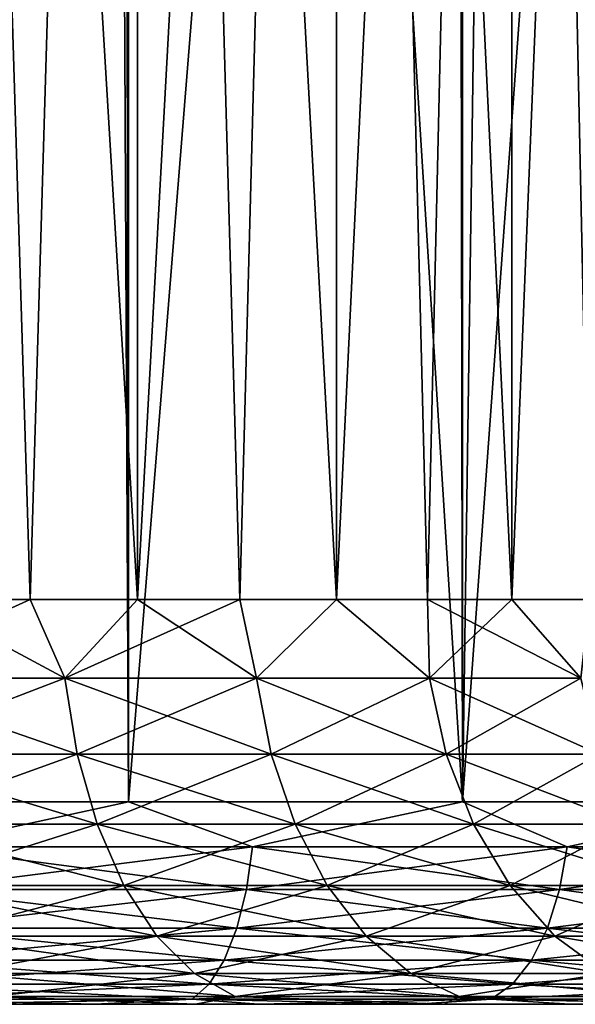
# Model space of a CAD drawing. Extents: x -265 to 265, y 0 to 1027.
# Tile 115 of 256: x 254.78 to 257.53, y 0 to 4.87. Entities that reach past the tile are written whole.
import ezdxf

# ---------------------------------------------------------------- set-up
doc = ezdxf.new("R2010")
doc.units = 0
doc.header["$LTSCALE"] = 65.185185
for name, color, linetype in [('245', 7, 'CONTINUOUS'), ('247', 7, 'CONTINUOUS'), ('248', 7, 'CONTINUOUS'), ('249', 7, 'CONTINUOUS'), ('250', 7, 'CONTINUOUS'), ('272', 7, 'CONTINUOUS'), ('273', 7, 'CONTINUOUS'), ('274', 7, 'CONTINUOUS'), ('275', 7, 'CONTINUOUS')]:
    doc.layers.add(name, color=color, linetype=linetype)

msp = doc.modelspace()

# ---------------------------------------------------------------- linework, layer by layer
at = {"layer": '245', "color": 7, "linetype": 'CONTINUOUS'}
for points in [[(255.65, 0, 9.7861), (254.3263, 0, 13.3148), (254.3243, 0, 10.4398), (255.65, 0, 9.7861)], [(254.3263, 0, -13.3148), (255.1538, 0, -13.0169), (254.3243, 0, -10.4398), (254.3263, 0, -13.3148)], [(254.3243, 0, -10.4398), (255.1538, 0, -13.0169), (255.65, 0, -9.7861), (254.3243, 0, -10.4398)], [(255.1538, 0, 13.0169), (254.3263, 0, 13.3148), (255.65, 0, 9.7861), (255.1538, 0, 13.0169)], [(255.9609, 0, 12.6676), (255.1538, 0, 13.0169), (255.65, 0, 9.7861), (255.9609, 0, 12.6676)], [(255.1538, 0, -13.0169), (255.9609, 0, -12.6676), (255.65, 0, -9.7861), (255.1538, 0, -13.0169)], [(256.879, 0, 8.9649), (255.9609, 0, 12.6676), (255.65, 0, 9.7861), (256.879, 0, 8.9649)], [(255.9609, 0, -12.6676), (256.7446, 0, -12.2683), (255.65, 0, -9.7861), (255.9609, 0, -12.6676)], [(255.65, 0, -9.7861), (256.7446, 0, -12.2683), (256.879, 0, -8.9649), (255.65, 0, -9.7861)], [(256.7446, 0, 12.2683), (255.9609, 0, 12.6676), (256.879, 0, 8.9649), (256.7446, 0, 12.2683)], [(257.5016, 0, 11.8206), (256.7446, 0, 12.2683), (256.879, 0, 8.9649), (257.5016, 0, 11.8206)], [(256.7446, 0, -12.2683), (257.5016, 0, -11.8206), (256.879, 0, -8.9649), (256.7446, 0, -12.2683)], [(257.9903, 0, 7.9903), (257.5016, 0, 11.8206), (256.879, 0, 8.9649), (257.9903, 0, 7.9903)], [(256.879, 0, -8.9649), (257.5016, 0, -11.8206), (257.9903, 0, -7.9903), (256.879, 0, -8.9649)], [(258.229, 0, 11.3262), (257.5016, 0, 11.8206), (257.9903, 0, 7.9903), (258.229, 0, 11.3262)], [(257.5016, 0, -11.8206), (258.229, 0, -11.3262), (257.9903, 0, -7.9903), (257.5016, 0, -11.8206)]]:
    msp.add_3dface(points, dxfattribs=at)
at = {"layer": '247', "color": 7, "linetype": 'CONTINUOUS'}
for points in [[(253.5897, 1, 14.5641), (255.3191, 1, 14.0252), (253.5897, 1019, 14.5641), (253.5897, 1, 14.5641)], [(253.5897, 1019, 14.5641), (255.3191, 1, 14.0252), (255.3191, 1019, 14.0252), (253.5897, 1019, 14.5641)], [(255.3191, 1, 14.0252), (256.9708, 1, 13.2818), (255.3191, 1019, 14.0252), (255.3191, 1, 14.0252)], [(255.3191, 1019, 14.0252), (256.9708, 1, 13.2818), (256.9708, 1019, 13.2818), (255.3191, 1019, 14.0252)], [(256.9708, 1, 13.2818), (258.521, 1, 12.3448), (256.9708, 1019, 13.2818), (256.9708, 1, 13.2818)], [(256.9708, 1019, 13.2818), (258.521, 1, 12.3448), (258.521, 1019, 12.3448), (256.9708, 1019, 13.2818)]]:
    msp.add_3dface(points, dxfattribs=at)
at = {"layer": '248', "color": 7, "linetype": 'CONTINUOUS'}
for points in [[(258.521, 1, -12.3448), (256.9708, 1, -13.2818), (257.9382, 14.339, -12.7273), (258.521, 1, -12.3448)], [(257.9382, 14.339, -12.7273), (256.9708, 1, -13.2818), (257.1481, 13.3692, -13.1873), (257.9382, 14.339, -12.7273)], [(257.1481, 13.3692, -13.1873), (256.9708, 1, -13.2818), (256.2449, 12.5124, -13.6382), (257.1481, 13.3692, -13.1873)], [(256.2449, 12.5124, -13.6382), (255.3191, 1, -14.0252), (255.2657, 11.7942, -14.0454), (256.2449, 12.5124, -13.6382)], [(256.9708, 1, -13.2818), (255.3191, 1, -14.0252), (256.2449, 12.5124, -13.6382), (256.9708, 1, -13.2818)], [(255.3191, 1, -14.0252), (253.5897, 1, -14.5641), (255.2657, 11.7942, -14.0454), (255.3191, 1, -14.0252)], [(255.2657, 11.7942, -14.0454), (253.5897, 1, -14.5641), (254.2413, 11.2208, -14.3879), (255.2657, 11.7942, -14.0454)]]:
    msp.add_3dface(points, dxfattribs=at)
at = {"layer": '249', "color": 7, "linetype": 'CONTINUOUS'}
for points in [[(255.3191, 1, 14.0252), (253.5897, 1, 14.5641), (254.2949, 0.7786, 14.3461), (255.3191, 1, 14.0252)], [(255.3191, 1, 14.0252), (254.2949, 0.7786, 14.3461), (255.9314, 0.7786, 13.7504), (255.3191, 1, 14.0252)], [(256.9708, 1, 13.2818), (255.3191, 1, 14.0252), (255.9314, 0.7786, 13.7504), (256.9708, 1, 13.2818)], [(256.9708, 1, 13.2818), (255.9314, 0.7786, 13.7504), (257.4876, 0.7786, 12.9689), (256.9708, 1, 13.2818)], [(258.521, 1, 12.3448), (256.9708, 1, 13.2818), (257.4876, 0.7786, 12.9689), (258.521, 1, 12.3448)], [(258.521, 1, 12.3448), (257.4876, 0.7786, 12.9689), (258.9426, 0.7786, 12.0119), (258.521, 1, 12.3448)], [(254.2738, 0.5669, 14.2753), (255.9021, 0.5669, 13.6827), (254.2949, 0.7786, 14.3461), (254.2738, 0.5669, 14.2753)], [(254.2949, 0.7786, 14.3461), (255.9021, 0.5669, 13.6827), (255.9314, 0.7786, 13.7504), (254.2949, 0.7786, 14.3461)], [(255.9021, 0.5669, 13.6827), (257.4507, 0.5669, 12.905), (255.9314, 0.7786, 13.7504), (255.9021, 0.5669, 13.6827)], [(255.9314, 0.7786, 13.7504), (257.4507, 0.5669, 12.905), (257.4876, 0.7786, 12.9689), (255.9314, 0.7786, 13.7504)], [(257.4507, 0.5669, 12.905), (258.8985, 0.5669, 11.9527), (257.4876, 0.7786, 12.9689), (257.4507, 0.5669, 12.905)], [(257.4876, 0.7786, 12.9689), (258.8985, 0.5669, 11.9527), (258.9426, 0.7786, 12.0119), (257.4876, 0.7786, 12.9689)], [(254.2396, 0.377, 14.1612), (255.855, 0.377, 13.5733), (254.2738, 0.5669, 14.2753), (254.2396, 0.377, 14.1612)], [(254.2738, 0.5669, 14.2753), (255.855, 0.377, 13.5733), (255.9021, 0.5669, 13.6827), (254.2738, 0.5669, 14.2753)], [(255.855, 0.377, 13.5733), (257.3911, 0.377, 12.8018), (255.9021, 0.5669, 13.6827), (255.855, 0.377, 13.5733)], [(255.9021, 0.5669, 13.6827), (257.3911, 0.377, 12.8018), (257.4507, 0.5669, 12.905), (255.9021, 0.5669, 13.6827)], [(257.3911, 0.377, 12.8018), (258.8273, 0.377, 11.8572), (257.4507, 0.5669, 12.905), (257.3911, 0.377, 12.8018)], [(257.4507, 0.5669, 12.905), (258.8273, 0.377, 11.8572), (258.8985, 0.5669, 11.9527), (257.4507, 0.5669, 12.905)], [(254.1942, 0.2184, 14.0095), (255.7922, 0.2184, 13.4278), (254.2396, 0.377, 14.1612), (254.1942, 0.2184, 14.0095)], [(254.2396, 0.377, 14.1612), (255.7922, 0.2184, 13.4278), (255.855, 0.377, 13.5733), (254.2396, 0.377, 14.1612)], [(255.7922, 0.2184, 13.4278), (257.3119, 0.2184, 12.6646), (255.855, 0.377, 13.5733), (255.7922, 0.2184, 13.4278)], [(255.855, 0.377, 13.5733), (257.3119, 0.2184, 12.6646), (257.3911, 0.377, 12.8018), (255.855, 0.377, 13.5733)], [(257.3119, 0.2184, 12.6646), (258.7328, 0.2184, 11.7301), (257.3911, 0.377, 12.8018), (257.3119, 0.2184, 12.6646)], [(257.3911, 0.377, 12.8018), (258.7328, 0.2184, 11.7301), (258.8273, 0.377, 11.8572), (257.3911, 0.377, 12.8018)], [(254.1397, 0.0991, 13.8277), (255.717, 0.0991, 13.2536), (254.1942, 0.2184, 14.0095), (254.1397, 0.0991, 13.8277)], [(254.1942, 0.2184, 14.0095), (255.717, 0.0991, 13.2536), (255.7922, 0.2184, 13.4278), (254.1942, 0.2184, 14.0095)], [(255.717, 0.0991, 13.2536), (257.217, 0.0991, 12.5003), (255.7922, 0.2184, 13.4278), (255.717, 0.0991, 13.2536)], [(255.7922, 0.2184, 13.4278), (257.217, 0.0991, 12.5003), (257.3119, 0.2184, 12.6646), (255.7922, 0.2184, 13.4278)], [(257.217, 0.0991, 12.5003), (258.6194, 0.0991, 11.5779), (257.3119, 0.2184, 12.6646), (257.217, 0.0991, 12.5003)], [(257.3119, 0.2184, 12.6646), (258.6194, 0.0991, 11.5779), (258.7328, 0.2184, 11.7301), (257.3119, 0.2184, 12.6646)], [(254.0791, 0.0251, 13.625), (255.6333, 0.0251, 13.0593), (254.1397, 0.0991, 13.8277), (254.0791, 0.0251, 13.625)], [(254.1397, 0.0991, 13.8277), (255.6333, 0.0251, 13.0593), (255.717, 0.0991, 13.2536), (254.1397, 0.0991, 13.8277)], [(255.6333, 0.0251, 13.0593), (257.1113, 0.0251, 12.3171), (255.717, 0.0991, 13.2536), (255.6333, 0.0251, 13.0593)], [(255.717, 0.0991, 13.2536), (257.1113, 0.0251, 12.3171), (257.217, 0.0991, 12.5003), (255.717, 0.0991, 13.2536)], [(257.1113, 0.0251, 12.3171), (258.4931, 0.0251, 11.4082), (257.217, 0.0991, 12.5003), (257.1113, 0.0251, 12.3171)], [(257.217, 0.0991, 12.5003), (258.4931, 0.0251, 11.4082), (258.6194, 0.0991, 11.5779), (257.217, 0.0991, 12.5003)], [(254.3263, 0, 13.3148), (255.1538, 0, 13.0169), (254.0791, 0.0251, 13.625), (254.3263, 0, 13.3148)], [(254.0791, 0.0251, 13.625), (255.1538, 0, 13.0169), (255.6333, 0.0251, 13.0593), (254.0791, 0.0251, 13.625)], [(255.1538, 0, 13.0169), (255.9609, 0, 12.6676), (255.6333, 0.0251, 13.0593), (255.1538, 0, 13.0169)], [(255.9609, 0, 12.6676), (256.7446, 0, 12.2683), (255.6333, 0.0251, 13.0593), (255.9609, 0, 12.6676)], [(255.6333, 0.0251, 13.0593), (256.7446, 0, 12.2683), (257.1113, 0.0251, 12.3171), (255.6333, 0.0251, 13.0593)], [(256.7446, 0, 12.2683), (257.5016, 0, 11.8206), (257.1113, 0.0251, 12.3171), (256.7446, 0, 12.2683)], [(257.5016, 0, 11.8206), (258.229, 0, 11.3262), (257.1113, 0.0251, 12.3171), (257.5016, 0, 11.8206)], [(257.1113, 0.0251, 12.3171), (258.229, 0, 11.3262), (258.4931, 0.0251, 11.4082), (257.1113, 0.0251, 12.3171)]]:
    msp.add_3dface(points, dxfattribs=at)
at = {"layer": '250', "color": 7, "linetype": 'CONTINUOUS'}
for points in [[(253.5897, 1, -14.5641), (255.3191, 1, -14.0252), (254.2949, 0.7786, -14.3461), (253.5897, 1, -14.5641)], [(255.3191, 1, -14.0252), (255.9314, 0.7786, -13.7504), (254.2949, 0.7786, -14.3461), (255.3191, 1, -14.0252)], [(255.3191, 1, -14.0252), (256.9708, 1, -13.2818), (255.9314, 0.7786, -13.7504), (255.3191, 1, -14.0252)], [(256.9708, 1, -13.2818), (257.4876, 0.7786, -12.9689), (255.9314, 0.7786, -13.7504), (256.9708, 1, -13.2818)], [(256.9708, 1, -13.2818), (258.521, 1, -12.3448), (257.4876, 0.7786, -12.9689), (256.9708, 1, -13.2818)], [(258.521, 1, -12.3448), (258.9426, 0.7786, -12.0119), (257.4876, 0.7786, -12.9689), (258.521, 1, -12.3448)], [(255.9021, 0.5669, -13.6827), (254.2738, 0.5669, -14.2753), (255.9314, 0.7786, -13.7504), (255.9021, 0.5669, -13.6827)], [(255.9314, 0.7786, -13.7504), (254.2738, 0.5669, -14.2753), (254.2949, 0.7786, -14.3461), (255.9314, 0.7786, -13.7504)], [(257.4507, 0.5669, -12.905), (255.9021, 0.5669, -13.6827), (257.4876, 0.7786, -12.9689), (257.4507, 0.5669, -12.905)], [(257.4876, 0.7786, -12.9689), (255.9021, 0.5669, -13.6827), (255.9314, 0.7786, -13.7504), (257.4876, 0.7786, -12.9689)], [(258.8985, 0.5669, -11.9527), (257.4507, 0.5669, -12.905), (258.9426, 0.7786, -12.0119), (258.8985, 0.5669, -11.9527)], [(258.9426, 0.7786, -12.0119), (257.4507, 0.5669, -12.905), (257.4876, 0.7786, -12.9689), (258.9426, 0.7786, -12.0119)], [(255.855, 0.377, -13.5733), (254.2396, 0.377, -14.1612), (255.9021, 0.5669, -13.6827), (255.855, 0.377, -13.5733)], [(255.9021, 0.5669, -13.6827), (254.2396, 0.377, -14.1612), (254.2738, 0.5669, -14.2753), (255.9021, 0.5669, -13.6827)], [(257.3911, 0.377, -12.8018), (255.855, 0.377, -13.5733), (257.4507, 0.5669, -12.905), (257.3911, 0.377, -12.8018)], [(257.4507, 0.5669, -12.905), (255.855, 0.377, -13.5733), (255.9021, 0.5669, -13.6827), (257.4507, 0.5669, -12.905)], [(258.8273, 0.377, -11.8572), (257.3911, 0.377, -12.8018), (258.8985, 0.5669, -11.9527), (258.8273, 0.377, -11.8572)], [(258.8985, 0.5669, -11.9527), (257.3911, 0.377, -12.8018), (257.4507, 0.5669, -12.905), (258.8985, 0.5669, -11.9527)], [(255.7922, 0.2184, -13.4278), (254.1942, 0.2184, -14.0095), (255.855, 0.377, -13.5733), (255.7922, 0.2184, -13.4278)], [(255.855, 0.377, -13.5733), (254.1942, 0.2184, -14.0095), (254.2396, 0.377, -14.1612), (255.855, 0.377, -13.5733)], [(257.3119, 0.2184, -12.6646), (255.7922, 0.2184, -13.4278), (257.3911, 0.377, -12.8018), (257.3119, 0.2184, -12.6646)], [(257.3911, 0.377, -12.8018), (255.7922, 0.2184, -13.4278), (255.855, 0.377, -13.5733), (257.3911, 0.377, -12.8018)], [(258.7328, 0.2184, -11.7301), (257.3119, 0.2184, -12.6646), (258.8273, 0.377, -11.8572), (258.7328, 0.2184, -11.7301)], [(258.8273, 0.377, -11.8572), (257.3119, 0.2184, -12.6646), (257.3911, 0.377, -12.8018), (258.8273, 0.377, -11.8572)], [(255.717, 0.0991, -13.2536), (254.1397, 0.0991, -13.8277), (255.7922, 0.2184, -13.4278), (255.717, 0.0991, -13.2536)], [(255.7922, 0.2184, -13.4278), (254.1397, 0.0991, -13.8277), (254.1942, 0.2184, -14.0095), (255.7922, 0.2184, -13.4278)], [(257.217, 0.0991, -12.5003), (255.717, 0.0991, -13.2536), (257.3119, 0.2184, -12.6646), (257.217, 0.0991, -12.5003)], [(257.3119, 0.2184, -12.6646), (255.717, 0.0991, -13.2536), (255.7922, 0.2184, -13.4278), (257.3119, 0.2184, -12.6646)], [(258.6194, 0.0991, -11.5779), (257.217, 0.0991, -12.5003), (258.7328, 0.2184, -11.7301), (258.6194, 0.0991, -11.5779)], [(258.7328, 0.2184, -11.7301), (257.217, 0.0991, -12.5003), (257.3119, 0.2184, -12.6646), (258.7328, 0.2184, -11.7301)], [(255.6333, 0.0251, -13.0593), (254.0791, 0.0251, -13.625), (255.717, 0.0991, -13.2536), (255.6333, 0.0251, -13.0593)], [(255.717, 0.0991, -13.2536), (254.0791, 0.0251, -13.625), (254.1397, 0.0991, -13.8277), (255.717, 0.0991, -13.2536)], [(257.1113, 0.0251, -12.3171), (255.6333, 0.0251, -13.0593), (257.217, 0.0991, -12.5003), (257.1113, 0.0251, -12.3171)], [(257.217, 0.0991, -12.5003), (255.6333, 0.0251, -13.0593), (255.717, 0.0991, -13.2536), (257.217, 0.0991, -12.5003)], [(258.4931, 0.0251, -11.4082), (257.1113, 0.0251, -12.3171), (258.6194, 0.0991, -11.5779), (258.4931, 0.0251, -11.4082)], [(258.6194, 0.0991, -11.5779), (257.1113, 0.0251, -12.3171), (257.217, 0.0991, -12.5003), (258.6194, 0.0991, -11.5779)], [(255.6333, 0.0251, -13.0593), (254.3263, 0, -13.3148), (254.0791, 0.0251, -13.625), (255.6333, 0.0251, -13.0593)], [(255.1538, 0, -13.0169), (254.3263, 0, -13.3148), (255.6333, 0.0251, -13.0593), (255.1538, 0, -13.0169)], [(255.9609, 0, -12.6676), (255.1538, 0, -13.0169), (255.6333, 0.0251, -13.0593), (255.9609, 0, -12.6676)], [(257.1113, 0.0251, -12.3171), (255.9609, 0, -12.6676), (255.6333, 0.0251, -13.0593), (257.1113, 0.0251, -12.3171)], [(256.7446, 0, -12.2683), (255.9609, 0, -12.6676), (257.1113, 0.0251, -12.3171), (256.7446, 0, -12.2683)], [(257.5016, 0, -11.8206), (256.7446, 0, -12.2683), (257.1113, 0.0251, -12.3171), (257.5016, 0, -11.8206)], [(258.4931, 0.0251, -11.4082), (257.5016, 0, -11.8206), (257.1113, 0.0251, -12.3171), (258.4931, 0.0251, -11.4082)], [(258.229, 0, -11.3262), (257.5016, 0, -11.8206), (258.4931, 0.0251, -11.4082), (258.229, 0, -11.3262)]]:
    msp.add_3dface(points, dxfattribs=at)
at = {"layer": '272', "color": 7, "linetype": 'CONTINUOUS'}
for points in [[(254.2786, 20, 8.2573), (255.3631, 20, 7.5978), (254.2786, 2, 8.2573), (254.2786, 20, 8.2573)], [(254.2786, 2, 8.2573), (255.3631, 20, 7.5978), (254.8321, 2, 7.9461), (254.2786, 2, 8.2573)], [(254.8321, 2, 7.9461), (255.3631, 20, 7.5978), (255.3631, 2, 7.5978), (254.8321, 2, 7.9461)], [(255.3631, 20, 7.5978), (256.3477, 20, 6.7968), (255.3631, 2, 7.5978), (255.3631, 20, 7.5978)], [(255.3631, 2, 7.5978), (256.3477, 20, 6.7968), (255.8691, 2, 7.2141), (255.3631, 2, 7.5978)], [(255.8691, 2, 7.2141), (256.3477, 20, 6.7968), (256.3477, 2, 6.7968), (255.8691, 2, 7.2141)], [(256.3477, 20, 6.7968), (257.2141, 20, 5.8691), (256.3477, 2, 6.7968), (256.3477, 20, 6.7968)], [(256.3477, 2, 6.7968), (257.2141, 20, 5.8691), (256.7968, 2, 6.3477), (256.3477, 2, 6.7968)], [(256.7968, 2, 6.3477), (257.2141, 20, 5.8691), (257.2141, 2, 5.8691), (256.7968, 2, 6.3477)], [(257.2141, 20, 5.8691), (257.9461, 20, 4.8321), (257.2141, 2, 5.8691), (257.2141, 20, 5.8691)], [(257.2141, 2, 5.8691), (257.9461, 20, 4.8321), (257.5978, 2, 5.3631), (257.2141, 2, 5.8691)]]:
    msp.add_3dface(points, dxfattribs=at)
at = {"layer": '273', "color": 7, "linetype": 'CONTINUOUS'}
for points in [[(255.3631, 20, -7.5978), (254.2786, 20, -8.2573), (255.3631, 2, -7.5978), (255.3631, 20, -7.5978)], [(255.3631, 2, -7.5978), (254.2786, 20, -8.2573), (254.8321, 2, -7.9461), (255.3631, 2, -7.5978)], [(254.8321, 2, -7.9461), (254.2786, 20, -8.2573), (254.2786, 2, -8.2573), (254.8321, 2, -7.9461)], [(256.3477, 20, -6.7968), (255.3631, 20, -7.5978), (256.3477, 2, -6.7968), (256.3477, 20, -6.7968)], [(256.3477, 2, -6.7968), (255.3631, 20, -7.5978), (255.8691, 2, -7.2141), (256.3477, 2, -6.7968)], [(255.8691, 2, -7.2141), (255.3631, 20, -7.5978), (255.3631, 2, -7.5978), (255.8691, 2, -7.2141)], [(257.2141, 20, -5.8691), (256.3477, 20, -6.7968), (257.2141, 2, -5.8691), (257.2141, 20, -5.8691)], [(257.2141, 2, -5.8691), (256.3477, 20, -6.7968), (256.7968, 2, -6.3477), (257.2141, 2, -5.8691)], [(256.7968, 2, -6.3477), (256.3477, 20, -6.7968), (256.3477, 2, -6.7968), (256.7968, 2, -6.3477)], [(257.9461, 20, -4.8321), (257.2141, 20, -5.8691), (257.9461, 2, -4.8321), (257.9461, 20, -4.8321)], [(257.9461, 2, -4.8321), (257.2141, 20, -5.8691), (257.5978, 2, -5.3631), (257.9461, 2, -4.8321)], [(257.5978, 2, -5.3631), (257.2141, 20, -5.8691), (257.2141, 2, -5.8691), (257.5978, 2, -5.3631)]]:
    msp.add_3dface(points, dxfattribs=at)
at = {"layer": '274', "color": 7, "linetype": 'CONTINUOUS'}
for points in [[(254.2786, 2, -8.2573), (253.9759, 1.6121, -8.4492), (255.0035, 1.6121, -7.8843), (254.2786, 2, -8.2573)], [(254.8321, 2, -7.9461), (254.2786, 2, -8.2573), (255.0035, 1.6121, -7.8843), (254.8321, 2, -7.9461)], [(255.3631, 2, -7.5978), (254.8321, 2, -7.9461), (255.0035, 1.6121, -7.8843), (255.3631, 2, -7.5978)], [(255.3631, 2, -7.5978), (255.0035, 1.6121, -7.8843), (255.9522, 1.6121, -7.195), (255.3631, 2, -7.5978)], [(255.8691, 2, -7.2141), (255.3631, 2, -7.5978), (255.9522, 1.6121, -7.195), (255.8691, 2, -7.2141)], [(256.3477, 2, -6.7968), (255.8691, 2, -7.2141), (255.9522, 1.6121, -7.195), (256.3477, 2, -6.7968)], [(256.3477, 2, -6.7968), (255.9522, 1.6121, -7.195), (256.8071, 1.6121, -6.3923), (256.3477, 2, -6.7968)], [(256.7968, 2, -6.3477), (256.3477, 2, -6.7968), (256.8071, 1.6121, -6.3923), (256.7968, 2, -6.3477)], [(257.2141, 2, -5.8691), (256.7968, 2, -6.3477), (257.5546, 1.6121, -5.4887), (257.2141, 2, -5.8691)], [(256.7968, 2, -6.3477), (256.8071, 1.6121, -6.3923), (257.5546, 1.6121, -5.4887), (256.7968, 2, -6.3477)], [(257.5978, 2, -5.3631), (257.2141, 2, -5.8691), (257.5546, 1.6121, -5.4887), (257.5978, 2, -5.3631)], [(254.0242, 1.2364, -8.552), (255.0644, 1.2364, -7.9802), (253.9759, 1.6121, -8.4492), (254.0242, 1.2364, -8.552)], [(253.9759, 1.6121, -8.4492), (255.0644, 1.2364, -7.9802), (255.0035, 1.6121, -7.8843), (253.9759, 1.6121, -8.4492)], [(255.0644, 1.2364, -7.9802), (256.0246, 1.2364, -7.2825), (255.0035, 1.6121, -7.8843), (255.0644, 1.2364, -7.9802)], [(255.0035, 1.6121, -7.8843), (256.0246, 1.2364, -7.2825), (255.9522, 1.6121, -7.195), (255.0035, 1.6121, -7.8843)], [(256.0246, 1.2364, -7.2825), (256.8898, 1.2364, -6.47), (255.9522, 1.6121, -7.195), (256.0246, 1.2364, -7.2825)], [(255.9522, 1.6121, -7.195), (256.8898, 1.2364, -6.47), (256.8071, 1.6121, -6.3923), (255.9522, 1.6121, -7.195)], [(256.8898, 1.2364, -6.47), (257.6464, 1.2364, -5.5554), (256.8071, 1.6121, -6.3923), (256.8898, 1.2364, -6.47)], [(256.8071, 1.6121, -6.3923), (257.6464, 1.2364, -5.5554), (257.5546, 1.6121, -5.4887), (256.8071, 1.6121, -6.3923)], [(254.1029, 0.8902, -8.7191), (255.1633, 0.8902, -8.1361), (254.0242, 1.2364, -8.552), (254.1029, 0.8902, -8.7191)], [(254.0242, 1.2364, -8.552), (255.1633, 0.8902, -8.1361), (255.0644, 1.2364, -7.9802), (254.0242, 1.2364, -8.552)], [(255.1633, 0.8902, -8.1361), (256.1423, 0.8902, -7.4248), (255.0644, 1.2364, -7.9802), (255.1633, 0.8902, -8.1361)], [(255.0644, 1.2364, -7.9802), (256.1423, 0.8902, -7.4248), (256.0246, 1.2364, -7.2825), (255.0644, 1.2364, -7.9802)], [(256.1423, 0.8902, -7.4248), (257.0245, 0.8902, -6.5964), (256.0246, 1.2364, -7.2825), (256.1423, 0.8902, -7.4248)], [(256.0246, 1.2364, -7.2825), (257.0245, 0.8902, -6.5964), (256.8898, 1.2364, -6.47), (256.0246, 1.2364, -7.2825)], [(257.0245, 0.8902, -6.5964), (257.7958, 0.8902, -5.664), (256.8898, 1.2364, -6.47), (257.0245, 0.8902, -6.5964)], [(256.8898, 1.2364, -6.47), (257.7958, 0.8902, -5.664), (257.6464, 1.2364, -5.5554), (256.8898, 1.2364, -6.47)], [(254.2088, 0.5866, -8.9442), (255.2966, 0.5866, -8.3461), (254.1029, 0.8902, -8.7191), (254.2088, 0.5866, -8.9442)], [(254.1029, 0.8902, -8.7191), (255.2966, 0.5866, -8.3461), (255.1633, 0.8902, -8.1361), (254.1029, 0.8902, -8.7191)], [(255.2966, 0.5866, -8.3461), (256.3009, 0.5866, -7.6165), (255.1633, 0.8902, -8.1361), (255.2966, 0.5866, -8.3461)], [(255.1633, 0.8902, -8.1361), (256.3009, 0.5866, -7.6165), (256.1423, 0.8902, -7.4248), (255.1633, 0.8902, -8.1361)], [(256.3009, 0.5866, -7.6165), (257.2058, 0.5866, -6.7667), (256.1423, 0.8902, -7.4248), (256.3009, 0.5866, -7.6165)], [(256.1423, 0.8902, -7.4248), (257.2058, 0.5866, -6.7667), (257.0245, 0.8902, -6.5964), (256.1423, 0.8902, -7.4248)], [(257.2058, 0.5866, -6.7667), (257.9971, 0.5866, -5.8102), (257.0245, 0.8902, -6.5964), (257.2058, 0.5866, -6.7667)], [(257.0245, 0.8902, -6.5964), (257.9971, 0.5866, -5.8102), (257.7958, 0.8902, -5.664), (257.0245, 0.8902, -6.5964)], [(254.3379, 0.3375, -9.2186), (255.4591, 0.3375, -8.6022), (254.2088, 0.5866, -8.9442), (254.3379, 0.3375, -9.2186)], [(254.2088, 0.5866, -8.9442), (255.4591, 0.3375, -8.6022), (255.2966, 0.5866, -8.3461), (254.2088, 0.5866, -8.9442)], [(255.4591, 0.3375, -8.6022), (256.4942, 0.3375, -7.8501), (255.2966, 0.5866, -8.3461), (255.4591, 0.3375, -8.6022)], [(255.2966, 0.5866, -8.3461), (256.4942, 0.3375, -7.8501), (256.3009, 0.5866, -7.6165), (255.2966, 0.5866, -8.3461)], [(256.4942, 0.3375, -7.8501), (257.4269, 0.3375, -6.9743), (256.3009, 0.5866, -7.6165), (256.4942, 0.3375, -7.8501)], [(256.3009, 0.5866, -7.6165), (257.4269, 0.3375, -6.9743), (257.2058, 0.5866, -6.7667), (256.3009, 0.5866, -7.6165)], [(257.4269, 0.3375, -6.9743), (258.2424, 0.3375, -5.9885), (257.2058, 0.5866, -6.7667), (257.4269, 0.3375, -6.9743)], [(257.2058, 0.5866, -6.7667), (258.2424, 0.3375, -5.9885), (257.9971, 0.5866, -5.8102), (257.2058, 0.5866, -6.7667)], [(254.4853, 0.1524, -9.5317), (255.6445, 0.1524, -8.8944), (254.3379, 0.3375, -9.2186), (254.4853, 0.1524, -9.5317)], [(254.3379, 0.3375, -9.2186), (255.6445, 0.1524, -8.8944), (255.4591, 0.3375, -8.6022), (254.3379, 0.3375, -9.2186)], [(255.6445, 0.1524, -8.8944), (256.7148, 0.1524, -8.1168), (255.4591, 0.3375, -8.6022), (255.6445, 0.1524, -8.8944)], [(255.4591, 0.3375, -8.6022), (256.7148, 0.1524, -8.1168), (256.4942, 0.3375, -7.8501), (255.4591, 0.3375, -8.6022)], [(256.7148, 0.1524, -8.1168), (257.6792, 0.1524, -7.2112), (256.4942, 0.3375, -7.8501), (256.7148, 0.1524, -8.1168)], [(256.4942, 0.3375, -7.8501), (257.6792, 0.1524, -7.2112), (257.4269, 0.3375, -6.9743), (256.4942, 0.3375, -7.8501)], [(257.6792, 0.1524, -7.2112), (258.5224, 0.1524, -6.1919), (257.4269, 0.3375, -6.9743), (257.6792, 0.1524, -7.2112)], [(257.4269, 0.3375, -6.9743), (258.5224, 0.1524, -6.1919), (258.2424, 0.3375, -5.9885), (257.4269, 0.3375, -6.9743)], [(254.6452, 0.0384, -9.8715), (255.8458, 0.0384, -9.2115), (254.4853, 0.1524, -9.5317), (254.6452, 0.0384, -9.8715)], [(254.4853, 0.1524, -9.5317), (255.8458, 0.0384, -9.2115), (255.6445, 0.1524, -8.8944), (254.4853, 0.1524, -9.5317)], [(255.8458, 0.0384, -9.2115), (256.9542, 0.0384, -8.4062), (255.6445, 0.1524, -8.8944), (255.8458, 0.0384, -9.2115)], [(255.6445, 0.1524, -8.8944), (256.9542, 0.0384, -8.4062), (256.7148, 0.1524, -8.1168), (255.6445, 0.1524, -8.8944)], [(256.9542, 0.0384, -8.4062), (257.9529, 0.0384, -7.4683), (256.7148, 0.1524, -8.1168), (256.9542, 0.0384, -8.4062)], [(256.7148, 0.1524, -8.1168), (257.9529, 0.0384, -7.4683), (257.6792, 0.1524, -7.2112), (256.7148, 0.1524, -8.1168)], [(254.3243, 0, -10.4398), (255.65, 0, -9.7861), (254.6452, 0.0384, -9.8715), (254.3243, 0, -10.4398)], [(254.6452, 0.0384, -9.8715), (255.65, 0, -9.7861), (255.8458, 0.0384, -9.2115), (254.6452, 0.0384, -9.8715)], [(255.65, 0, -9.7861), (256.879, 0, -8.9649), (255.8458, 0.0384, -9.2115), (255.65, 0, -9.7861)], [(255.8458, 0.0384, -9.2115), (256.879, 0, -8.9649), (256.9542, 0.0384, -8.4062), (255.8458, 0.0384, -9.2115)], [(256.879, 0, -8.9649), (257.9903, 0, -7.9903), (256.9542, 0.0384, -8.4062), (256.879, 0, -8.9649)], [(256.9542, 0.0384, -8.4062), (257.9903, 0, -7.9903), (257.9529, 0.0384, -7.4683), (256.9542, 0.0384, -8.4062)]]:
    msp.add_3dface(points, dxfattribs=at)
at = {"layer": '275', "color": 7, "linetype": 'CONTINUOUS'}
for points in [[(254.2786, 2, 8.2573), (254.8321, 2, 7.9461), (253.9759, 1.6121, 8.4492), (254.2786, 2, 8.2573)], [(254.8321, 2, 7.9461), (255.0035, 1.6121, 7.8843), (253.9759, 1.6121, 8.4492), (254.8321, 2, 7.9461)], [(254.8321, 2, 7.9461), (255.3631, 2, 7.5978), (255.0035, 1.6121, 7.8843), (254.8321, 2, 7.9461)], [(255.3631, 2, 7.5978), (255.8691, 2, 7.2141), (255.0035, 1.6121, 7.8843), (255.3631, 2, 7.5978)], [(255.8691, 2, 7.2141), (255.9522, 1.6121, 7.195), (255.0035, 1.6121, 7.8843), (255.8691, 2, 7.2141)], [(255.8691, 2, 7.2141), (256.3477, 2, 6.7968), (255.9522, 1.6121, 7.195), (255.8691, 2, 7.2141)], [(256.3477, 2, 6.7968), (256.8071, 1.6121, 6.3923), (255.9522, 1.6121, 7.195), (256.3477, 2, 6.7968)], [(256.3477, 2, 6.7968), (256.7968, 2, 6.3477), (256.8071, 1.6121, 6.3923), (256.3477, 2, 6.7968)], [(256.7968, 2, 6.3477), (257.2141, 2, 5.8691), (256.8071, 1.6121, 6.3923), (256.7968, 2, 6.3477)], [(257.2141, 2, 5.8691), (257.5546, 1.6121, 5.4887), (256.8071, 1.6121, 6.3923), (257.2141, 2, 5.8691)], [(257.2141, 2, 5.8691), (257.5978, 2, 5.3631), (257.5546, 1.6121, 5.4887), (257.2141, 2, 5.8691)], [(255.0035, 1.6121, 7.8843), (254.0242, 1.2364, 8.552), (253.9759, 1.6121, 8.4492), (255.0035, 1.6121, 7.8843)], [(255.0644, 1.2364, 7.9802), (254.0242, 1.2364, 8.552), (255.0035, 1.6121, 7.8843), (255.0644, 1.2364, 7.9802)], [(255.9522, 1.6121, 7.195), (255.0644, 1.2364, 7.9802), (255.0035, 1.6121, 7.8843), (255.9522, 1.6121, 7.195)], [(256.0246, 1.2364, 7.2825), (255.0644, 1.2364, 7.9802), (255.9522, 1.6121, 7.195), (256.0246, 1.2364, 7.2825)], [(256.8071, 1.6121, 6.3923), (256.0246, 1.2364, 7.2825), (255.9522, 1.6121, 7.195), (256.8071, 1.6121, 6.3923)], [(256.8898, 1.2364, 6.47), (256.0246, 1.2364, 7.2825), (256.8071, 1.6121, 6.3923), (256.8898, 1.2364, 6.47)], [(257.5546, 1.6121, 5.4887), (256.8898, 1.2364, 6.47), (256.8071, 1.6121, 6.3923), (257.5546, 1.6121, 5.4887)], [(257.6464, 1.2364, 5.5554), (256.8898, 1.2364, 6.47), (257.5546, 1.6121, 5.4887), (257.6464, 1.2364, 5.5554)], [(255.0644, 1.2364, 7.9802), (254.1029, 0.8902, 8.7191), (254.0242, 1.2364, 8.552), (255.0644, 1.2364, 7.9802)], [(255.1633, 0.8902, 8.1361), (254.1029, 0.8902, 8.7191), (255.0644, 1.2364, 7.9802), (255.1633, 0.8902, 8.1361)], [(256.0246, 1.2364, 7.2825), (255.1633, 0.8902, 8.1361), (255.0644, 1.2364, 7.9802), (256.0246, 1.2364, 7.2825)], [(256.1423, 0.8902, 7.4248), (255.1633, 0.8902, 8.1361), (256.0246, 1.2364, 7.2825), (256.1423, 0.8902, 7.4248)], [(256.8898, 1.2364, 6.47), (256.1423, 0.8902, 7.4248), (256.0246, 1.2364, 7.2825), (256.8898, 1.2364, 6.47)], [(257.0245, 0.8902, 6.5964), (256.1423, 0.8902, 7.4248), (256.8898, 1.2364, 6.47), (257.0245, 0.8902, 6.5964)], [(257.6464, 1.2364, 5.5554), (257.0245, 0.8902, 6.5964), (256.8898, 1.2364, 6.47), (257.6464, 1.2364, 5.5554)], [(257.7958, 0.8902, 5.664), (257.0245, 0.8902, 6.5964), (257.6464, 1.2364, 5.5554), (257.7958, 0.8902, 5.664)], [(255.1633, 0.8902, 8.1361), (254.2088, 0.5866, 8.9442), (254.1029, 0.8902, 8.7191), (255.1633, 0.8902, 8.1361)], [(255.2966, 0.5866, 8.3461), (254.2088, 0.5866, 8.9442), (255.1633, 0.8902, 8.1361), (255.2966, 0.5866, 8.3461)], [(256.1423, 0.8902, 7.4248), (255.2966, 0.5866, 8.3461), (255.1633, 0.8902, 8.1361), (256.1423, 0.8902, 7.4248)], [(256.3009, 0.5866, 7.6165), (255.2966, 0.5866, 8.3461), (256.1423, 0.8902, 7.4248), (256.3009, 0.5866, 7.6165)], [(257.0245, 0.8902, 6.5964), (256.3009, 0.5866, 7.6165), (256.1423, 0.8902, 7.4248), (257.0245, 0.8902, 6.5964)], [(257.2058, 0.5866, 6.7667), (256.3009, 0.5866, 7.6165), (257.0245, 0.8902, 6.5964), (257.2058, 0.5866, 6.7667)], [(257.7958, 0.8902, 5.664), (257.2058, 0.5866, 6.7667), (257.0245, 0.8902, 6.5964), (257.7958, 0.8902, 5.664)], [(257.9971, 0.5866, 5.8102), (257.2058, 0.5866, 6.7667), (257.7958, 0.8902, 5.664), (257.9971, 0.5866, 5.8102)], [(255.2966, 0.5866, 8.3461), (254.3379, 0.3375, 9.2186), (254.2088, 0.5866, 8.9442), (255.2966, 0.5866, 8.3461)], [(255.4591, 0.3375, 8.6022), (254.3379, 0.3375, 9.2186), (255.2966, 0.5866, 8.3461), (255.4591, 0.3375, 8.6022)], [(256.3009, 0.5866, 7.6165), (255.4591, 0.3375, 8.6022), (255.2966, 0.5866, 8.3461), (256.3009, 0.5866, 7.6165)], [(256.4942, 0.3375, 7.8501), (255.4591, 0.3375, 8.6022), (256.3009, 0.5866, 7.6165), (256.4942, 0.3375, 7.8501)], [(257.2058, 0.5866, 6.7667), (256.4942, 0.3375, 7.8501), (256.3009, 0.5866, 7.6165), (257.2058, 0.5866, 6.7667)], [(257.4269, 0.3375, 6.9743), (256.4942, 0.3375, 7.8501), (257.2058, 0.5866, 6.7667), (257.4269, 0.3375, 6.9743)], [(257.9971, 0.5866, 5.8102), (257.4269, 0.3375, 6.9743), (257.2058, 0.5866, 6.7667), (257.9971, 0.5866, 5.8102)], [(258.2424, 0.3375, 5.9885), (257.4269, 0.3375, 6.9743), (257.9971, 0.5866, 5.8102), (258.2424, 0.3375, 5.9885)], [(255.4591, 0.3375, 8.6022), (254.4853, 0.1524, 9.5317), (254.3379, 0.3375, 9.2186), (255.4591, 0.3375, 8.6022)], [(255.6445, 0.1524, 8.8944), (254.4853, 0.1524, 9.5317), (255.4591, 0.3375, 8.6022), (255.6445, 0.1524, 8.8944)], [(256.4942, 0.3375, 7.8501), (255.6445, 0.1524, 8.8944), (255.4591, 0.3375, 8.6022), (256.4942, 0.3375, 7.8501)], [(256.7148, 0.1524, 8.1168), (255.6445, 0.1524, 8.8944), (256.4942, 0.3375, 7.8501), (256.7148, 0.1524, 8.1168)], [(257.4269, 0.3375, 6.9743), (256.7148, 0.1524, 8.1168), (256.4942, 0.3375, 7.8501), (257.4269, 0.3375, 6.9743)], [(257.6792, 0.1524, 7.2112), (256.7148, 0.1524, 8.1168), (257.4269, 0.3375, 6.9743), (257.6792, 0.1524, 7.2112)], [(258.2424, 0.3375, 5.9885), (257.6792, 0.1524, 7.2112), (257.4269, 0.3375, 6.9743), (258.2424, 0.3375, 5.9885)], [(255.6445, 0.1524, 8.8944), (254.6452, 0.0384, 9.8715), (254.4853, 0.1524, 9.5317), (255.6445, 0.1524, 8.8944)], [(255.8458, 0.0384, 9.2115), (254.6452, 0.0384, 9.8715), (255.6445, 0.1524, 8.8944), (255.8458, 0.0384, 9.2115)], [(256.7148, 0.1524, 8.1168), (255.8458, 0.0384, 9.2115), (255.6445, 0.1524, 8.8944), (256.7148, 0.1524, 8.1168)], [(256.9542, 0.0384, 8.4062), (255.8458, 0.0384, 9.2115), (256.7148, 0.1524, 8.1168), (256.9542, 0.0384, 8.4062)], [(257.6792, 0.1524, 7.2112), (256.9542, 0.0384, 8.4062), (256.7148, 0.1524, 8.1168), (257.6792, 0.1524, 7.2112)], [(257.9529, 0.0384, 7.4683), (256.9542, 0.0384, 8.4062), (257.6792, 0.1524, 7.2112), (257.9529, 0.0384, 7.4683)], [(255.65, 0, 9.7861), (254.3243, 0, 10.4398), (254.6452, 0.0384, 9.8715), (255.65, 0, 9.7861)], [(255.8458, 0.0384, 9.2115), (255.65, 0, 9.7861), (254.6452, 0.0384, 9.8715), (255.8458, 0.0384, 9.2115)], [(256.879, 0, 8.9649), (255.65, 0, 9.7861), (255.8458, 0.0384, 9.2115), (256.879, 0, 8.9649)], [(256.9542, 0.0384, 8.4062), (256.879, 0, 8.9649), (255.8458, 0.0384, 9.2115), (256.9542, 0.0384, 8.4062)], [(257.9903, 0, 7.9903), (256.879, 0, 8.9649), (256.9542, 0.0384, 8.4062), (257.9903, 0, 7.9903)], [(257.9529, 0.0384, 7.4683), (257.9903, 0, 7.9903), (256.9542, 0.0384, 8.4062), (257.9529, 0.0384, 7.4683)]]:
    msp.add_3dface(points, dxfattribs=at)

doc.saveas('drawing.dxf')
